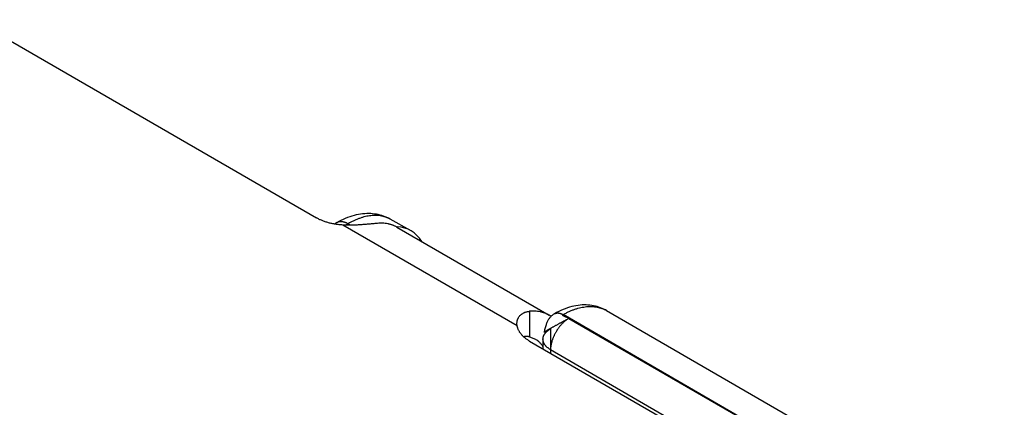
# Model space of a CAD drawing. Header units: inches. Extents: x 0 to 22, y 0 to 17.
# Tile 30 of 56: x 5.172 to 6.315, y 13.95 to 14.399. Entities that reach past the tile are written whole.
import ezdxf

# ---------------------------------------------------------------- set-up
doc = ezdxf.new("R2010")
doc.units = ezdxf.units.IN
doc.header["$LTSCALE"] = 1.21
doc.header["$MEASUREMENT"] = 0
doc.layers.get('0').update_dxf_attribs({"linetype": 'CONTINUOUS'})

msp = doc.modelspace()

# ---------------------------------------------------------------- linework, layer by layer
at = {"color": 6, "linetype": 'Continuous'}
for p, q in [((5.0636, 14.431), (5.5169, 14.1693)), ((5.5402, 14.1636), (5.5378, 14.1622)), ((5.6261, 14.1548), (5.6025, 14.1679)), ((5.7499, 14.0441), (5.5474, 14.161)), ((5.5534, 14.1625), (5.5507, 14.1609)), ((5.5563, 14.1608), (5.5534, 14.1625)), ((5.6103, 14.1585), (5.7871, 14.0565)), ((5.7643, 14.061), (5.7643, 14.0313)), ((5.8535, 14.0619), (6.3155, 13.7951)), ((6.1222, 13.8726), (5.8032, 14.0571)), ((5.8099, 14.0528), (6.1222, 13.8726)), ((5.7499, 14.0441), (5.7497, 14.0468)), ((5.7888, 14.0407), (5.7885, 14.0166)), ((5.7888, 14.0407), (5.7888, 14.0414)), ((5.7643, 14.0313), (5.7711, 14.0288)), ((5.7643, 14.0264), (6.0755, 13.8468)), ((5.7799, 14.0288), (5.7797, 14.0176)), ((5.7887, 14.0165), (5.7886, 14.0124)), ((5.7887, 14.0165), (6.1009, 13.8362))]:
    msp.add_line(p, q, dxfattribs=at)
at = {"color": 7, "linetype": 'Continuous'}
msp.add_line((5.7888, 14.0407), (5.7811, 14.0368), dxfattribs=at)
at = {"color": 6, "linetype": 'Continuous'}
for points in [[(5.6025, 14.1679), (5.6006, 14.1689), (5.5987, 14.1698), (5.5968, 14.1706), (5.5948, 14.1713), (5.5928, 14.172), (5.5908, 14.1726), (5.5887, 14.1731), (5.5865, 14.1735), (5.5843, 14.1738), (5.5821, 14.1741), (5.5799, 14.1743), (5.5776, 14.1743), (5.5753, 14.1743), (5.5729, 14.1742), (5.5705, 14.174), (5.5681, 14.1737), (5.5656, 14.1733), (5.5631, 14.1728), (5.5606, 14.1722), (5.5581, 14.1715), (5.5555, 14.1706), (5.553, 14.1697), (5.5504, 14.1687), (5.5478, 14.1676), (5.5452, 14.1663), (5.5427, 14.165), (5.5402, 14.1636)], [(5.8535, 14.0619), (5.8523, 14.0625), (5.8505, 14.0635), (5.8486, 14.0643), (5.8467, 14.0651), (5.8447, 14.0658), (5.8427, 14.0664), (5.8407, 14.0669), (5.8386, 14.0674), (5.8365, 14.0678), (5.8343, 14.068), (5.8321, 14.0682), (5.8299, 14.0683), (5.8276, 14.0683), (5.8253, 14.0683), (5.8229, 14.0681), (5.8206, 14.0678), (5.8181, 14.0674), (5.8157, 14.0669), (5.8132, 14.0664), (5.8108, 14.0657), (5.8083, 14.0649), (5.8058, 14.064), (5.8032, 14.063), (5.8007, 14.0619), (5.7982, 14.0608), (5.7957, 14.0595), (5.7933, 14.0582)], [(5.7933, 14.0582), (5.7926, 14.0578), (5.7919, 14.0573), (5.7912, 14.0568), (5.7905, 14.0562), (5.7898, 14.0556), (5.7891, 14.055), (5.7885, 14.0543), (5.7879, 14.0537), (5.7873, 14.053), (5.7869, 14.0524), (5.7864, 14.0517), (5.786, 14.051), (5.7856, 14.0503), (5.7852, 14.0496), (5.7848, 14.0487), (5.7844, 14.0479), (5.784, 14.047), (5.7837, 14.0461), (5.7834, 14.0451), (5.7831, 14.0441), (5.7827, 14.043), (5.7824, 14.0418), (5.7818, 14.0394)], [(5.7818, 14.0394), (5.7815, 14.0381), (5.7811, 14.0368)]]:
    msp.add_lwpolyline(points, dxfattribs=at)
msp.add_arc((5.7704, 14.0276), 0.0334, 55.7651, 59.9898, dxfattribs=at)
msp.add_ellipse((5.577, 14.0676), major_axis=(0.0493, 0.087), ratio=0.57236, start_param=5.975796, end_param=6.561919, dxfattribs=at)
for points, knots in [([(5.5474, 14.161), (5.5467, 14.1611), (5.5453, 14.1612), (5.5432, 14.1614), (5.5411, 14.1616), (5.539, 14.1619), (5.5369, 14.1623), (5.5349, 14.1627), (5.5329, 14.1631), (5.5309, 14.1636), (5.529, 14.1642), (5.5271, 14.1648), (5.5252, 14.1654), (5.5235, 14.1661), (5.5217, 14.1669), (5.52, 14.1676), (5.5184, 14.1685), (5.5174, 14.169), (5.5169, 14.1693)], [0, 0, 0, 0, 0.067004, 0.133814, 0.200327, 0.266437, 0.33204, 0.397037, 0.461352, 0.524927, 0.587705, 0.649632, 0.710653, 0.770713, 0.829742, 0.887674, 0.944447, 1, 1, 1, 1]), ([(5.5534, 14.1625), (5.5531, 14.1626), (5.5525, 14.163), (5.5516, 14.1634), (5.5507, 14.1638), (5.5498, 14.1641), (5.5489, 14.1644), (5.548, 14.1646), (5.5471, 14.1648), (5.5463, 14.1649), (5.5454, 14.1649), (5.5446, 14.1649), (5.5438, 14.1648), (5.543, 14.1647), (5.5423, 14.1645), (5.5416, 14.1643), (5.5409, 14.164), (5.5404, 14.1638), (5.5402, 14.1636)], [0, 0, 0, 0, 0.074571, 0.147421, 0.218514, 0.287823, 0.355333, 0.421047, 0.484982, 0.547184, 0.607731, 0.66677, 0.724472, 0.781025, 0.83663, 0.891504, 0.945879, 1, 1, 1, 1]), ([(5.6028, 14.1678), (5.6024, 14.168), (5.6015, 14.1684), (5.6003, 14.169), (5.599, 14.1696), (5.5977, 14.1701), (5.5963, 14.1705), (5.595, 14.1709), (5.5936, 14.1713), (5.5917, 14.1716), (5.5893, 14.172), (5.5868, 14.1721), (5.5848, 14.1722), (5.5827, 14.1721), (5.5801, 14.1719), (5.5769, 14.1715), (5.5736, 14.1708), (5.5709, 14.1701), (5.5687, 14.1694), (5.567, 14.1688), (5.5653, 14.1682), (5.563, 14.1673), (5.5602, 14.1661), (5.5568, 14.1644), (5.5545, 14.1631), (5.5534, 14.1625)], [0, 0, 0, 0, 0.026778, 0.053605, 0.080513, 0.107533, 0.134698, 0.162036, 0.189578, 0.217349, 0.273675, 0.331217, 0.360503, 0.390158, 0.450632, 0.512776, 0.576691, 0.64246, 0.676063, 0.710153, 0.744729, 0.779788, 0.851334, 0.924757, 1, 1, 1, 1]), ([(5.5876, 14.163), (5.5869, 14.163), (5.5856, 14.1628), (5.5836, 14.1626), (5.5815, 14.1624), (5.5793, 14.1622), (5.577, 14.162), (5.5746, 14.1618), (5.5721, 14.1616), (5.5686, 14.1613), (5.565, 14.1611), (5.5614, 14.1609), (5.5587, 14.1609), (5.5559, 14.1608), (5.553, 14.1608), (5.5502, 14.1609), (5.5484, 14.161), (5.5474, 14.161)], [0, 0, 0, 0, 0.047316, 0.097506, 0.150447, 0.206001, 0.264017, 0.324299, 0.386639, 0.4508, 0.583611, 0.651753, 0.720714, 0.790245, 0.860121, 0.93012, 1, 1, 1, 1]), ([(5.6103, 14.1585), (5.6099, 14.1588), (5.6091, 14.1592), (5.6078, 14.1599), (5.6065, 14.1604), (5.6052, 14.161), (5.6039, 14.1614), (5.6025, 14.1618), (5.6011, 14.1622), (5.5992, 14.1626), (5.5968, 14.163), (5.5943, 14.1632), (5.5922, 14.1632), (5.5902, 14.1632), (5.5886, 14.1631), (5.5876, 14.163)], [0, 0, 0, 0, 0.059696, 0.119462, 0.17937, 0.239491, 0.299893, 0.360646, 0.421816, 0.483468, 0.608432, 0.735959, 0.8008, 0.866401, 1, 1, 1, 1]), ([(5.7497, 14.0468), (5.7497, 14.0473), (5.7497, 14.0482), (5.7499, 14.0493), (5.7501, 14.0502), (5.7503, 14.0509), (5.7505, 14.0515), (5.7507, 14.0521), (5.751, 14.0527), (5.7514, 14.0535), (5.7519, 14.0545), (5.7527, 14.0555), (5.7536, 14.0565), (5.7545, 14.0573), (5.7552, 14.0578), (5.756, 14.0583), (5.7568, 14.0588), (5.7577, 14.0592), (5.7585, 14.0596), (5.7597, 14.0601), (5.7612, 14.0605), (5.7627, 14.0608), (5.7638, 14.0609), (5.7643, 14.061)], [0, 0, 0, 0, 0.061724, 0.122343, 0.152312, 0.182087, 0.211697, 0.241176, 0.270555, 0.299869, 0.358432, 0.417187, 0.476442, 0.536503, 0.566936, 0.597678, 0.660196, 0.692047, 0.72432, 0.790218, 0.858067, 0.927979, 1, 1, 1, 1]), ([(5.7871, 14.0565), (5.7867, 14.0567), (5.7858, 14.0572), (5.7846, 14.0578), (5.7833, 14.0584), (5.782, 14.0589), (5.7806, 14.0594), (5.7793, 14.0598), (5.7779, 14.0601), (5.776, 14.0605), (5.7735, 14.0609), (5.771, 14.0611), (5.769, 14.0612), (5.767, 14.0611), (5.7654, 14.0611), (5.7643, 14.061)], [0, 0, 0, 0, 0.059696, 0.119462, 0.17937, 0.239491, 0.299893, 0.360646, 0.421816, 0.483468, 0.608432, 0.735959, 0.8008, 0.866401, 1, 1, 1, 1]), ([(5.8032, 14.0571), (5.8043, 14.0578), (5.8066, 14.059), (5.8101, 14.0607), (5.8136, 14.0622), (5.817, 14.0635), (5.8204, 14.0645), (5.8238, 14.0654), (5.8271, 14.066), (5.8304, 14.0664), (5.8336, 14.0666), (5.8367, 14.0666), (5.8393, 14.0664), (5.8413, 14.0661), (5.8427, 14.0659), (5.8442, 14.0656), (5.8456, 14.0652), (5.847, 14.0648), (5.8483, 14.0643), (5.8497, 14.0638), (5.851, 14.0632), (5.8523, 14.0626), (5.8531, 14.0621), (5.8535, 14.0619)], [0, 0, 0, 0, 0.074967, 0.148111, 0.219383, 0.288751, 0.356228, 0.421852, 0.485679, 0.547786, 0.608277, 0.66728, 0.724941, 0.753325, 0.78144, 0.809313, 0.83697, 0.864439, 0.891749, 0.918929, 0.946011, 0.973024, 1, 1, 1, 1]), ([(5.7933, 14.0582), (5.7935, 14.0583), (5.7938, 14.0584), (5.7943, 14.0586), (5.7949, 14.0588), (5.7954, 14.0589), (5.796, 14.059), (5.7966, 14.0591), (5.7972, 14.0591), (5.7978, 14.059), (5.7985, 14.0589), (5.7991, 14.0588), (5.7998, 14.0586), (5.8005, 14.0584), (5.8011, 14.0581), (5.8018, 14.0578), (5.8025, 14.0575), (5.8029, 14.0572), (5.8032, 14.0571)], [0, 0, 0, 0, 0.053785, 0.107832, 0.162395, 0.217718, 0.274031, 0.331537, 0.390417, 0.450828, 0.512907, 0.576756, 0.642454, 0.710061, 0.779616, 0.851131, 0.924599, 1, 1, 1, 1]), ([(5.8099, 14.0528), (5.8098, 14.0529), (5.8096, 14.053), (5.8094, 14.0531), (5.8091, 14.0532), (5.8088, 14.0534), (5.8085, 14.0535), (5.8082, 14.0536), (5.8078, 14.0538), (5.8074, 14.054), (5.8068, 14.0542), (5.8061, 14.0545), (5.8055, 14.0547), (5.8051, 14.0549), (5.8048, 14.055), (5.8045, 14.0552), (5.8042, 14.0553), (5.8039, 14.0554), (5.8037, 14.0556), (5.8034, 14.0557), (5.8033, 14.0558), (5.8031, 14.0559), (5.8031, 14.056), (5.803, 14.056), (5.8029, 14.0561), (5.8029, 14.0562), (5.8028, 14.0562), (5.8028, 14.0563), (5.8027, 14.0563), (5.8027, 14.0564), (5.8027, 14.0565), (5.8027, 14.0565), (5.8027, 14.0566), (5.8027, 14.0567), (5.8028, 14.0567), (5.8028, 14.0568), (5.8028, 14.0569), (5.8029, 14.0569), (5.803, 14.057), (5.8031, 14.057), (5.8031, 14.0571), (5.8032, 14.0571)], [0, 0, 0, 0, 0.030185, 0.062568, 0.096947, 0.133106, 0.170816, 0.209841, 0.249939, 0.290865, 0.374202, 0.457849, 0.539795, 0.579507, 0.618048, 0.655176, 0.690656, 0.724257, 0.755763, 0.784975, 0.811718, 0.824123, 0.835867, 0.846944, 0.857358, 0.867118, 0.876251, 0.884796, 0.892816, 0.900398, 0.907663, 0.914761, 0.921868, 0.929177, 0.93688, 0.945158, 0.954169, 0.964051, 0.974919, 0.986874, 1, 1, 1, 1]), ([(5.7643, 14.0264), (5.7638, 14.0267), (5.7629, 14.0273), (5.7614, 14.0283), (5.7601, 14.0292), (5.7588, 14.0302), (5.7576, 14.0313), (5.7565, 14.0323), (5.7554, 14.0334), (5.7545, 14.0345), (5.7536, 14.0357), (5.7528, 14.0368), (5.7521, 14.038), (5.7515, 14.0392), (5.751, 14.0404), (5.7505, 14.0416), (5.7502, 14.0429), (5.75, 14.0437), (5.7499, 14.0441)], [0, 0, 0, 0, 0.073836, 0.146113, 0.21679, 0.285831, 0.353212, 0.418921, 0.482989, 0.545478, 0.606464, 0.666032, 0.724287, 0.78134, 0.837306, 0.892311, 0.946492, 1, 1, 1, 1]), ([(5.7643, 14.0313), (5.764, 14.0314), (5.7635, 14.0315), (5.7623, 14.0317), (5.7611, 14.0318), (5.76, 14.0318), (5.7591, 14.0317), (5.7583, 14.0316), (5.7578, 14.0315), (5.7576, 14.0314)], [0, 0, 0, 0, 0.134145, 0.26563, 0.520489, 0.644017, 0.765021, 0.883628, 1, 1, 1, 1]), ([(5.7711, 14.0288), (5.7715, 14.0285), (5.7722, 14.0281), (5.773, 14.0275), (5.7738, 14.0269), (5.7748, 14.0261), (5.7757, 14.0252), (5.7764, 14.0245), (5.7771, 14.0237), (5.778, 14.0227), (5.7789, 14.0214), (5.7795, 14.0205), (5.7798, 14.02)], [0, 0, 0, 0, 0.12146, 0.182305, 0.243276, 0.365759, 0.489275, 0.551532, 0.61417, 0.740723, 0.869243, 1, 1, 1, 1])]:
    msp.add_open_spline(points, degree=3, knots=knots, dxfattribs=at)
msp.add_open_spline([(5.6028, 14.1678), (5.6028, 14.1678), (5.6028, 14.1678), (5.6028, 14.1678)], degree=3, dxfattribs=at)
at = {"color": 7, "linetype": 'Continuous'}
for points, knots in [([(5.7811, 14.0368), (5.7811, 14.0368), (5.7811, 14.0368), (5.7811, 14.0368), (5.7811, 14.0368), (5.7811, 14.0368), (5.7811, 14.0368), (5.7812, 14.0369), (5.7812, 14.0369), (5.7812, 14.0369), (5.7812, 14.0369), (5.7813, 14.037), (5.7814, 14.037), (5.7815, 14.0371), (5.7817, 14.0372), (5.7818, 14.0373), (5.782, 14.0374), (5.7822, 14.0375), (5.7824, 14.0377), (5.7826, 14.0378), (5.7829, 14.038), (5.7833, 14.0382), (5.7838, 14.0385), (5.7845, 14.0389), (5.7852, 14.0393), (5.786, 14.0398), (5.7869, 14.0403), (5.7878, 14.0408), (5.7888, 14.0413), (5.7898, 14.0419), (5.7909, 14.0425), (5.792, 14.0431), (5.7932, 14.0438), (5.7944, 14.0444), (5.7956, 14.0451), (5.7968, 14.0457), (5.798, 14.0464), (5.7992, 14.0471), (5.8005, 14.0478), (5.8017, 14.0485), (5.803, 14.0491), (5.8042, 14.0498), (5.8054, 14.0504), (5.8066, 14.051), (5.8077, 14.0516), (5.8088, 14.0522), (5.8095, 14.0526), (5.8099, 14.0528)], [0, 0, 0, 0, 0.000154, 0.000345, 0.000575, 0.000846, 0.001515, 0.002355, 0.003369, 0.004558, 0.005923, 0.007463, 0.011073, 0.015388, 0.020408, 0.026126, 0.032533, 0.039619, 0.047376, 0.055794, 0.064864, 0.074575, 0.095887, 0.119652, 0.145781, 0.174139, 0.204587, 0.236987, 0.271198, 0.307082, 0.344482, 0.383218, 0.423109, 0.463974, 0.505631, 0.547898, 0.590594, 0.633539, 0.676553, 0.719455, 0.762065, 0.804199, 0.845645, 0.886175, 0.925562, 0.96358, 1, 1, 1, 1]), ([(5.8099, 14.0528), (5.8095, 14.0526), (5.8088, 14.0522), (5.8078, 14.0515), (5.8068, 14.0508), (5.8058, 14.05), (5.8048, 14.0491), (5.8038, 14.0483), (5.8028, 14.0473), (5.8018, 14.0463), (5.8009, 14.0453), (5.8, 14.0443), (5.7991, 14.0432), (5.7982, 14.042), (5.7974, 14.0409), (5.7965, 14.0397), (5.7958, 14.0384), (5.795, 14.0372), (5.7943, 14.0359), (5.7936, 14.0347), (5.793, 14.0334), (5.7924, 14.032), (5.7918, 14.0307), (5.7913, 14.0294), (5.7908, 14.0281), (5.7902, 14.0263), (5.7898, 14.0245), (5.7894, 14.0228), (5.7891, 14.0215), (5.7889, 14.0202), (5.7888, 14.019), (5.7887, 14.0177), (5.7887, 14.0169), (5.7887, 14.0165)], [0, 0, 0, 0, 0.027475, 0.055642, 0.084462, 0.113896, 0.1439, 0.17443, 0.205439, 0.236886, 0.268728, 0.300923, 0.333427, 0.366194, 0.399179, 0.432334, 0.465607, 0.498943, 0.532289, 0.565591, 0.598793, 0.631843, 0.664694, 0.697298, 0.729609, 0.761584, 0.824342, 0.855047, 0.885239, 0.914874, 0.943906, 0.972294, 1, 1, 1, 1]), ([(5.7799, 14.0288), (5.7799, 14.029), (5.7799, 14.0296), (5.78, 14.0304), (5.7802, 14.0313), (5.7805, 14.0321), (5.7808, 14.0329), (5.7812, 14.0337), (5.7817, 14.0345), (5.7823, 14.0353), (5.7828, 14.0359), (5.7832, 14.0364), (5.7837, 14.0369), (5.7843, 14.0375), (5.7851, 14.0382), (5.7859, 14.0388), (5.7869, 14.0395), (5.7878, 14.0401), (5.7885, 14.0405), (5.7888, 14.0407)], [0, 0, 0, 0, 0.053548, 0.107359, 0.161694, 0.216809, 0.272942, 0.330306, 0.389093, 0.449469, 0.51158, 0.543331, 0.57556, 0.641472, 0.709339, 0.779157, 0.850901, 0.924532, 1, 1, 1, 1]), ([(5.7887, 14.0165), (5.7883, 14.0167), (5.7876, 14.0171), (5.7867, 14.0178), (5.7858, 14.0184), (5.7849, 14.0191), (5.7841, 14.0199), (5.7834, 14.0206), (5.7827, 14.0214), (5.7821, 14.0221), (5.7816, 14.0229), (5.7811, 14.0237), (5.7807, 14.0246), (5.7804, 14.0254), (5.7802, 14.0262), (5.78, 14.0271), (5.7799, 14.0279), (5.7799, 14.0285), (5.7799, 14.0288)], [0, 0, 0, 0, 0.075611, 0.149375, 0.221239, 0.29116, 0.359109, 0.425078, 0.489083, 0.551203, 0.611563, 0.67031, 0.727613, 0.783663, 0.838676, 0.892897, 0.946583, 1, 1, 1, 1])]:
    msp.add_open_spline(points, degree=3, knots=knots, dxfattribs=at)

doc.saveas('drawing.dxf')
